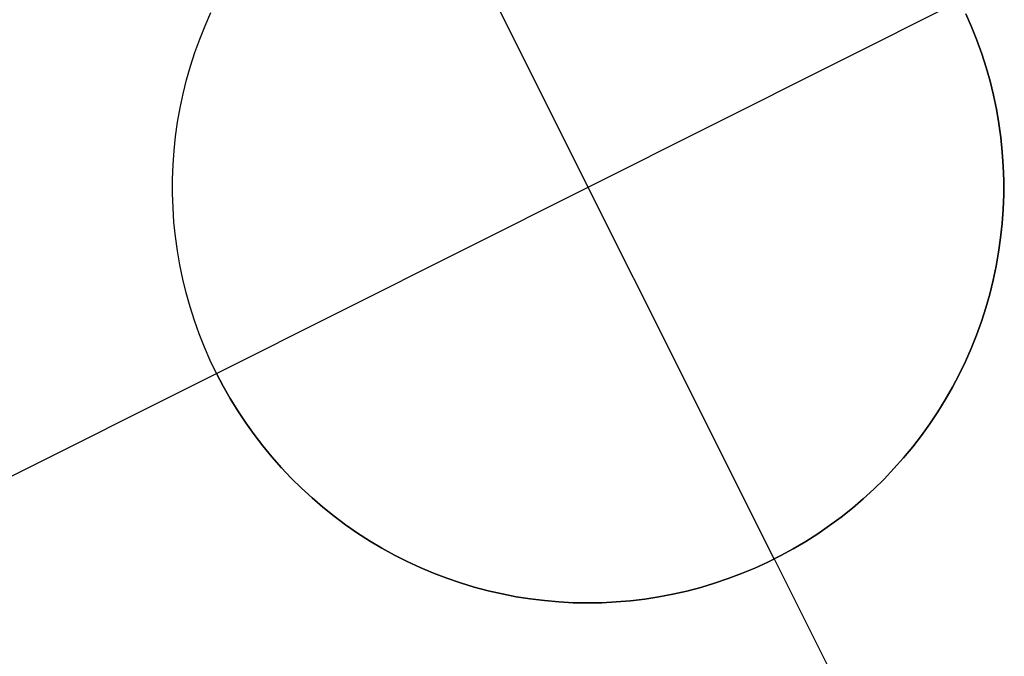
# Model space of a CAD drawing. Header units: millimetres. Extents: x 7986 to 9191, y -11326 to -10283.
# Tile 170 of 256: x 8522.14 to 8525.1, y -10599.65 to -10597.73. Entities that reach past the tile are written whole.
import ezdxf

# ---------------------------------------------------------------- set-up
doc = ezdxf.new("R2010")
doc.units = ezdxf.units.MM
doc.layers.add('color', color=7, linetype='Continuous')

msp = doc.modelspace()

# ---------------------------------------------------------------- linework, layer by layer
at = {"layer": 'color', "color": 254, "true_color": 0xcad1ee}
for p, q in [((8524.4064, -10599.3533, -27.2406), (8523.2863, -10597.1183, -27.2406)), ((8522.7289, -10598.7958, -27.2406), (8524.9639, -10597.6757, -27.2406)), ((8522.6943, -10597.7507, -27.2406), (8522.7118, -10597.7113, -27.2406)), ((8522.6943, -10597.7507, -27.2406), (8522.7118, -10597.7113, -27.2406)), ((8522.6943, -10597.7507, -33.2406), (8522.7118, -10597.7113, -33.2406)), ((8522.6943, -10597.7507, -30.2406), (8522.7118, -10597.7113, -30.2406)), ((8522.6943, -10597.7507, -33.2406), (8522.7118, -10597.7113, -33.2406)), ((8524.9826, -10597.7146, -27.2406), (8524.9999, -10597.7541, -27.2406)), ((8524.9999, -10597.7541, -33.2406), (8524.9826, -10597.7146, -33.2406)), ((8524.9826, -10597.7146, -27.2406), (8524.9999, -10597.7541, -27.2406)), ((8524.9999, -10597.7541, -33.2406), (8524.9826, -10597.7146, -33.2406)), ((8524.9826, -10597.7146, -30.2406), (8524.9999, -10597.7541, -30.2406)), ((8522.6783, -10597.7908, -27.2406), (8522.6943, -10597.7507, -27.2406)), ((8522.6783, -10597.7908, -27.2406), (8522.6943, -10597.7507, -27.2406)), ((8522.6783, -10597.7908, -33.2406), (8522.6943, -10597.7507, -33.2406)), ((8522.6783, -10597.7908, -30.2406), (8522.6943, -10597.7507, -30.2406)), ((8522.6783, -10597.7908, -33.2406), (8522.6943, -10597.7507, -33.2406)), ((8524.9999, -10597.7541, -27.2406), (8525.0158, -10597.7943, -27.2406)), ((8525.0158, -10597.7943, -33.2406), (8524.9999, -10597.7541, -33.2406)), ((8524.9999, -10597.7541, -27.2406), (8525.0158, -10597.7943, -27.2406)), ((8525.0158, -10597.7943, -33.2406), (8524.9999, -10597.7541, -33.2406)), ((8524.9999, -10597.7541, -30.2406), (8525.0158, -10597.7943, -30.2406)), ((8522.6636, -10597.8314, -27.2406), (8522.6783, -10597.7908, -27.2406)), ((8522.6636, -10597.8314, -27.2406), (8522.6783, -10597.7908, -27.2406)), ((8522.6636, -10597.8314, -33.2406), (8522.6783, -10597.7908, -33.2406)), ((8522.6636, -10597.8314, -30.2406), (8522.6783, -10597.7908, -30.2406)), ((8522.6636, -10597.8314, -33.2406), (8522.6783, -10597.7908, -33.2406)), ((8525.0158, -10597.7943, -27.2406), (8525.0304, -10597.8349, -27.2406)), ((8525.0304, -10597.8349, -33.2406), (8525.0158, -10597.7943, -33.2406)), ((8525.0158, -10597.7943, -27.2406), (8525.0304, -10597.8349, -27.2406)), ((8525.0304, -10597.8349, -33.2406), (8525.0158, -10597.7943, -33.2406)), ((8525.0158, -10597.7943, -30.2406), (8525.0304, -10597.8349, -30.2406)), ((8522.6504, -10597.8724, -27.2406), (8522.6636, -10597.8314, -27.2406)), ((8522.6504, -10597.8724, -27.2406), (8522.6636, -10597.8314, -27.2406)), ((8522.6504, -10597.8724, -33.2406), (8522.6636, -10597.8314, -33.2406)), ((8522.6504, -10597.8724, -30.2406), (8522.6636, -10597.8314, -30.2406)), ((8522.6504, -10597.8724, -33.2406), (8522.6636, -10597.8314, -33.2406)), ((8525.0304, -10597.8349, -27.2406), (8525.0435, -10597.876, -27.2406)), ((8525.0435, -10597.876, -33.2406), (8525.0304, -10597.8349, -33.2406)), ((8525.0304, -10597.8349, -27.2406), (8525.0435, -10597.876, -27.2406)), ((8525.0435, -10597.876, -33.2406), (8525.0304, -10597.8349, -33.2406)), ((8525.0304, -10597.8349, -30.2406), (8525.0435, -10597.876, -30.2406)), ((8522.6385, -10597.9139, -27.2406), (8522.6504, -10597.8724, -27.2406)), ((8522.6385, -10597.9139, -27.2406), (8522.6504, -10597.8724, -27.2406)), ((8522.6385, -10597.9139, -33.2406), (8522.6504, -10597.8724, -33.2406)), ((8522.6385, -10597.9139, -30.2406), (8522.6504, -10597.8724, -30.2406)), ((8522.6385, -10597.9139, -33.2406), (8522.6504, -10597.8724, -33.2406)), ((8525.0435, -10597.876, -27.2406), (8525.0552, -10597.9175, -27.2406)), ((8525.0552, -10597.9175, -33.2406), (8525.0435, -10597.876, -33.2406)), ((8525.0435, -10597.876, -27.2406), (8525.0552, -10597.9175, -27.2406)), ((8525.0552, -10597.9175, -33.2406), (8525.0435, -10597.876, -33.2406)), ((8525.0435, -10597.876, -30.2406), (8525.0552, -10597.9175, -30.2406)), ((8522.6281, -10597.9558, -27.2406), (8522.6385, -10597.9139, -27.2406)), ((8522.6281, -10597.9558, -27.2406), (8522.6385, -10597.9139, -27.2406)), ((8522.6281, -10597.9558, -33.2406), (8522.6385, -10597.9139, -33.2406)), ((8522.6281, -10597.9558, -30.2406), (8522.6385, -10597.9139, -30.2406)), ((8522.6281, -10597.9558, -33.2406), (8522.6385, -10597.9139, -33.2406)), ((8525.0552, -10597.9175, -27.2406), (8525.0655, -10597.9594, -27.2406)), ((8525.0655, -10597.9594, -33.2406), (8525.0552, -10597.9175, -33.2406)), ((8525.0552, -10597.9175, -27.2406), (8525.0655, -10597.9594, -27.2406)), ((8525.0655, -10597.9594, -33.2406), (8525.0552, -10597.9175, -33.2406)), ((8525.0552, -10597.9175, -30.2406), (8525.0655, -10597.9594, -30.2406)), ((8522.6192, -10597.998, -27.2406), (8522.6281, -10597.9558, -27.2406)), ((8522.6192, -10597.998, -27.2406), (8522.6281, -10597.9558, -27.2406)), ((8522.6192, -10597.998, -33.2406), (8522.6281, -10597.9558, -33.2406)), ((8522.6192, -10597.998, -30.2406), (8522.6281, -10597.9558, -30.2406)), ((8522.6192, -10597.998, -33.2406), (8522.6281, -10597.9558, -33.2406)), ((8525.0655, -10597.9594, -27.2406), (8525.0743, -10598.0017, -27.2406)), ((8525.0743, -10598.0017, -33.2406), (8525.0655, -10597.9594, -33.2406)), ((8525.0655, -10597.9594, -27.2406), (8525.0743, -10598.0017, -27.2406)), ((8525.0743, -10598.0017, -33.2406), (8525.0655, -10597.9594, -33.2406)), ((8525.0655, -10597.9594, -30.2406), (8525.0743, -10598.0017, -30.2406)), ((8522.6117, -10598.0405, -27.2406), (8522.6192, -10597.998, -27.2406)), ((8522.6117, -10598.0405, -27.2406), (8522.6192, -10597.998, -27.2406)), ((8522.6117, -10598.0405, -33.2406), (8522.6192, -10597.998, -33.2406)), ((8522.6117, -10598.0405, -30.2406), (8522.6192, -10597.998, -30.2406)), ((8522.6117, -10598.0405, -33.2406), (8522.6192, -10597.998, -33.2406)), ((8525.0743, -10598.0017, -27.2406), (8525.0816, -10598.0442, -27.2406)), ((8525.0816, -10598.0442, -33.2406), (8525.0743, -10598.0017, -33.2406)), ((8525.0743, -10598.0017, -27.2406), (8525.0816, -10598.0442, -27.2406)), ((8525.0816, -10598.0442, -33.2406), (8525.0743, -10598.0017, -33.2406)), ((8525.0743, -10598.0017, -30.2406), (8525.0816, -10598.0442, -30.2406)), ((8522.6057, -10598.0833, -27.2406), (8522.6117, -10598.0405, -27.2406)), ((8522.6057, -10598.0833, -27.2406), (8522.6117, -10598.0405, -27.2406)), ((8522.6057, -10598.0833, -33.2406), (8522.6117, -10598.0405, -33.2406)), ((8522.6057, -10598.0833, -30.2406), (8522.6117, -10598.0405, -30.2406)), ((8522.6057, -10598.0833, -33.2406), (8522.6117, -10598.0405, -33.2406)), ((8525.0816, -10598.0442, -27.2406), (8525.0875, -10598.0869, -27.2406)), ((8525.0875, -10598.0869, -33.2406), (8525.0816, -10598.0442, -33.2406)), ((8525.0816, -10598.0442, -27.2406), (8525.0875, -10598.0869, -27.2406)), ((8525.0875, -10598.0869, -33.2406), (8525.0816, -10598.0442, -33.2406)), ((8525.0816, -10598.0442, -30.2406), (8525.0875, -10598.0869, -30.2406)), ((8522.6012, -10598.1262, -27.2406), (8522.6057, -10598.0833, -27.2406)), ((8522.6012, -10598.1262, -27.2406), (8522.6057, -10598.0833, -27.2406)), ((8522.6012, -10598.1262, -33.2406), (8522.6057, -10598.0833, -33.2406)), ((8522.6012, -10598.1262, -30.2406), (8522.6057, -10598.0833, -30.2406)), ((8522.6012, -10598.1262, -33.2406), (8522.6057, -10598.0833, -33.2406)), ((8525.0875, -10598.0869, -27.2406), (8525.0919, -10598.1299, -27.2406)), ((8525.0919, -10598.1299, -33.2406), (8525.0875, -10598.0869, -33.2406)), ((8525.0875, -10598.0869, -27.2406), (8525.0919, -10598.1299, -27.2406)), ((8525.0919, -10598.1299, -33.2406), (8525.0875, -10598.0869, -33.2406)), ((8525.0875, -10598.0869, -30.2406), (8525.0919, -10598.1299, -30.2406)), ((8522.5982, -10598.1692, -27.2406), (8522.6012, -10598.1262, -27.2406)), ((8522.5982, -10598.1692, -27.2406), (8522.6012, -10598.1262, -27.2406)), ((8522.5982, -10598.1692, -33.2406), (8522.6012, -10598.1262, -33.2406)), ((8522.5982, -10598.1692, -30.2406), (8522.6012, -10598.1262, -30.2406)), ((8522.5982, -10598.1692, -33.2406), (8522.6012, -10598.1262, -33.2406)), ((8525.0919, -10598.1299, -27.2406), (8525.0948, -10598.1729, -27.2406)), ((8525.0948, -10598.1729, -33.2406), (8525.0919, -10598.1299, -33.2406)), ((8525.0919, -10598.1299, -27.2406), (8525.0948, -10598.1729, -27.2406)), ((8525.0948, -10598.1729, -33.2406), (8525.0919, -10598.1299, -33.2406)), ((8525.0919, -10598.1299, -30.2406), (8525.0948, -10598.1729, -30.2406)), ((8522.5966, -10598.2123, -27.2406), (8522.5982, -10598.1692, -27.2406)), ((8522.5966, -10598.2123, -27.2406), (8522.5982, -10598.1692, -27.2406)), ((8522.5966, -10598.2123, -33.2406), (8522.5982, -10598.1692, -33.2406)), ((8522.5966, -10598.2123, -30.2406), (8522.5982, -10598.1692, -30.2406)), ((8522.5966, -10598.2123, -33.2406), (8522.5982, -10598.1692, -33.2406)), ((8525.0948, -10598.1729, -27.2406), (8525.0962, -10598.2161, -27.2406)), ((8525.0962, -10598.2161, -33.2406), (8525.0948, -10598.1729, -33.2406)), ((8525.0948, -10598.1729, -27.2406), (8525.0962, -10598.2161, -27.2406)), ((8525.0962, -10598.2161, -33.2406), (8525.0948, -10598.1729, -33.2406)), ((8525.0948, -10598.1729, -30.2406), (8525.0962, -10598.2161, -30.2406)), ((8522.5965, -10598.2555, -27.2406), (8522.5966, -10598.2123, -27.2406)), ((8522.5965, -10598.2555, -27.2406), (8522.5966, -10598.2123, -27.2406)), ((8522.5965, -10598.2555, -33.2406), (8522.5966, -10598.2123, -33.2406)), ((8522.5965, -10598.2555, -30.2406), (8522.5966, -10598.2123, -30.2406)), ((8522.5965, -10598.2555, -33.2406), (8522.5966, -10598.2123, -33.2406)), ((8525.0962, -10598.2161, -27.2406), (8525.0962, -10598.2592, -27.2406)), ((8525.0962, -10598.2592, -33.2406), (8525.0962, -10598.2161, -33.2406)), ((8525.0962, -10598.2161, -27.2406), (8525.0962, -10598.2592, -27.2406)), ((8525.0962, -10598.2592, -33.2406), (8525.0962, -10598.2161, -33.2406)), ((8525.0962, -10598.2161, -30.2406), (8525.0962, -10598.2592, -30.2406)), ((8522.598, -10598.2986, -27.2406), (8522.5965, -10598.2555, -27.2406)), ((8522.598, -10598.2986, -27.2406), (8522.5965, -10598.2555, -27.2406)), ((8522.598, -10598.2986, -33.2406), (8522.5965, -10598.2555, -33.2406)), ((8522.598, -10598.2986, -30.2406), (8522.5965, -10598.2555, -30.2406)), ((8522.598, -10598.2986, -33.2406), (8522.5965, -10598.2555, -33.2406)), ((8525.0962, -10598.2592, -27.2406), (8525.0946, -10598.3023, -27.2406)), ((8525.0946, -10598.3023, -33.2406), (8525.0962, -10598.2592, -33.2406)), ((8525.0962, -10598.2592, -27.2406), (8525.0946, -10598.3023, -27.2406)), ((8525.0946, -10598.3023, -33.2406), (8525.0962, -10598.2592, -33.2406)), ((8525.0962, -10598.2592, -30.2406), (8525.0946, -10598.3023, -30.2406)), ((8522.6009, -10598.3417, -27.2406), (8522.598, -10598.2986, -27.2406)), ((8522.6009, -10598.3417, -27.2406), (8522.598, -10598.2986, -27.2406)), ((8522.6009, -10598.3417, -33.2406), (8522.598, -10598.2986, -33.2406)), ((8522.6009, -10598.3417, -30.2406), (8522.598, -10598.2986, -30.2406)), ((8522.6009, -10598.3417, -33.2406), (8522.598, -10598.2986, -33.2406)), ((8525.0946, -10598.3023, -27.2406), (8525.0916, -10598.3454, -27.2406)), ((8525.0916, -10598.3454, -33.2406), (8525.0946, -10598.3023, -33.2406)), ((8525.0946, -10598.3023, -27.2406), (8525.0916, -10598.3454, -27.2406)), ((8525.0916, -10598.3454, -33.2406), (8525.0946, -10598.3023, -33.2406)), ((8525.0946, -10598.3023, -30.2406), (8525.0916, -10598.3454, -30.2406)), ((8522.6053, -10598.3846, -27.2406), (8522.6009, -10598.3417, -27.2406)), ((8522.6053, -10598.3846, -27.2406), (8522.6009, -10598.3417, -27.2406)), ((8522.6053, -10598.3846, -33.2406), (8522.6009, -10598.3417, -33.2406)), ((8522.6053, -10598.3846, -30.2406), (8522.6009, -10598.3417, -30.2406)), ((8522.6053, -10598.3846, -33.2406), (8522.6009, -10598.3417, -33.2406)), ((8525.0916, -10598.3454, -27.2406), (8525.0871, -10598.3883, -27.2406)), ((8525.0871, -10598.3883, -33.2406), (8525.0916, -10598.3454, -33.2406)), ((8525.0916, -10598.3454, -27.2406), (8525.0871, -10598.3883, -27.2406)), ((8525.0871, -10598.3883, -33.2406), (8525.0916, -10598.3454, -33.2406)), ((8525.0916, -10598.3454, -30.2406), (8525.0871, -10598.3883, -30.2406)), ((8522.6112, -10598.4274, -27.2406), (8522.6053, -10598.3846, -27.2406)), ((8522.6112, -10598.4274, -27.2406), (8522.6053, -10598.3846, -27.2406)), ((8522.6112, -10598.4274, -33.2406), (8522.6053, -10598.3846, -33.2406)), ((8522.6112, -10598.4274, -30.2406), (8522.6053, -10598.3846, -30.2406)), ((8522.6112, -10598.4274, -33.2406), (8522.6053, -10598.3846, -33.2406)), ((8525.0871, -10598.3883, -27.2406), (8525.081, -10598.431, -27.2406)), ((8525.081, -10598.431, -33.2406), (8525.0871, -10598.3883, -33.2406)), ((8525.0871, -10598.3883, -27.2406), (8525.081, -10598.431, -27.2406)), ((8525.081, -10598.431, -33.2406), (8525.0871, -10598.3883, -33.2406)), ((8525.0871, -10598.3883, -30.2406), (8525.081, -10598.431, -30.2406)), ((8522.6185, -10598.4699, -27.2406), (8522.6112, -10598.4274, -27.2406)), ((8522.6185, -10598.4699, -27.2406), (8522.6112, -10598.4274, -27.2406)), ((8522.6185, -10598.4699, -33.2406), (8522.6112, -10598.4274, -33.2406)), ((8522.6185, -10598.4699, -30.2406), (8522.6112, -10598.4274, -30.2406)), ((8522.6185, -10598.4699, -33.2406), (8522.6112, -10598.4274, -33.2406)), ((8525.081, -10598.431, -27.2406), (8525.0736, -10598.4735, -27.2406)), ((8525.0736, -10598.4735, -33.2406), (8525.081, -10598.431, -33.2406)), ((8525.081, -10598.431, -27.2406), (8525.0736, -10598.4735, -27.2406)), ((8525.0736, -10598.4735, -33.2406), (8525.081, -10598.431, -33.2406)), ((8525.081, -10598.431, -30.2406), (8525.0736, -10598.4735, -30.2406)), ((8522.6273, -10598.5121, -27.2406), (8522.6185, -10598.4699, -27.2406)), ((8522.6273, -10598.5121, -27.2406), (8522.6185, -10598.4699, -27.2406)), ((8522.6273, -10598.5121, -33.2406), (8522.6185, -10598.4699, -33.2406)), ((8522.6273, -10598.5121, -30.2406), (8522.6185, -10598.4699, -30.2406)), ((8522.6273, -10598.5121, -33.2406), (8522.6185, -10598.4699, -33.2406)), ((8525.0736, -10598.4735, -27.2406), (8525.0646, -10598.5157, -27.2406)), ((8525.0646, -10598.5157, -33.2406), (8525.0736, -10598.4735, -33.2406)), ((8525.0736, -10598.4735, -27.2406), (8525.0646, -10598.5157, -27.2406)), ((8525.0646, -10598.5157, -33.2406), (8525.0736, -10598.4735, -33.2406)), ((8525.0736, -10598.4735, -30.2406), (8525.0646, -10598.5157, -30.2406)), ((8522.6376, -10598.554, -27.2406), (8522.6273, -10598.5121, -27.2406)), ((8522.6376, -10598.554, -27.2406), (8522.6273, -10598.5121, -27.2406)), ((8522.6376, -10598.554, -33.2406), (8522.6273, -10598.5121, -33.2406)), ((8522.6376, -10598.554, -30.2406), (8522.6273, -10598.5121, -30.2406)), ((8522.6376, -10598.554, -33.2406), (8522.6273, -10598.5121, -33.2406)), ((8525.0646, -10598.5157, -27.2406), (8525.0542, -10598.5576, -27.2406)), ((8525.0542, -10598.5576, -33.2406), (8525.0646, -10598.5157, -33.2406)), ((8525.0646, -10598.5157, -27.2406), (8525.0542, -10598.5576, -27.2406)), ((8525.0542, -10598.5576, -33.2406), (8525.0646, -10598.5157, -33.2406)), ((8525.0646, -10598.5157, -30.2406), (8525.0542, -10598.5576, -30.2406)), ((8522.6493, -10598.5956, -27.2406), (8522.6376, -10598.554, -27.2406)), ((8522.6493, -10598.5956, -27.2406), (8522.6376, -10598.554, -27.2406)), ((8522.6493, -10598.5956, -33.2406), (8522.6376, -10598.554, -33.2406)), ((8522.6493, -10598.5956, -30.2406), (8522.6376, -10598.554, -30.2406)), ((8522.6493, -10598.5956, -33.2406), (8522.6376, -10598.554, -33.2406)), ((8525.0542, -10598.5576, -27.2406), (8525.0424, -10598.5991, -27.2406)), ((8525.0424, -10598.5991, -33.2406), (8525.0542, -10598.5576, -33.2406)), ((8525.0542, -10598.5576, -27.2406), (8525.0424, -10598.5991, -27.2406)), ((8525.0424, -10598.5991, -33.2406), (8525.0542, -10598.5576, -33.2406)), ((8525.0542, -10598.5576, -30.2406), (8525.0424, -10598.5991, -30.2406)), ((8522.6624, -10598.6367, -27.2406), (8522.6493, -10598.5956, -27.2406)), ((8522.6624, -10598.6367, -27.2406), (8522.6493, -10598.5956, -27.2406)), ((8522.6624, -10598.6367, -33.2406), (8522.6493, -10598.5956, -33.2406)), ((8522.6624, -10598.6367, -30.2406), (8522.6493, -10598.5956, -30.2406)), ((8522.6624, -10598.6367, -33.2406), (8522.6493, -10598.5956, -33.2406)), ((8525.0424, -10598.5991, -27.2406), (8525.0292, -10598.6402, -27.2406)), ((8525.0292, -10598.6402, -33.2406), (8525.0424, -10598.5991, -33.2406)), ((8525.0424, -10598.5991, -27.2406), (8525.0292, -10598.6402, -27.2406)), ((8525.0292, -10598.6402, -33.2406), (8525.0424, -10598.5991, -33.2406)), ((8525.0424, -10598.5991, -30.2406), (8525.0292, -10598.6402, -30.2406)), ((8522.677, -10598.6773, -27.2406), (8522.6624, -10598.6367, -27.2406)), ((8522.677, -10598.6773, -27.2406), (8522.6624, -10598.6367, -27.2406)), ((8522.677, -10598.6773, -33.2406), (8522.6624, -10598.6367, -33.2406)), ((8522.677, -10598.6773, -30.2406), (8522.6624, -10598.6367, -30.2406)), ((8522.677, -10598.6773, -33.2406), (8522.6624, -10598.6367, -33.2406)), ((8525.0292, -10598.6402, -27.2406), (8525.0145, -10598.6808, -27.2406)), ((8525.0145, -10598.6808, -33.2406), (8525.0292, -10598.6402, -33.2406)), ((8525.0292, -10598.6402, -27.2406), (8525.0145, -10598.6808, -27.2406)), ((8525.0145, -10598.6808, -33.2406), (8525.0292, -10598.6402, -33.2406)), ((8525.0292, -10598.6402, -30.2406), (8525.0145, -10598.6808, -30.2406)), ((8522.6929, -10598.7174, -27.2406), (8522.677, -10598.6773, -27.2406)), ((8522.6929, -10598.7174, -27.2406), (8522.677, -10598.6773, -27.2406)), ((8522.6929, -10598.7174, -33.2406), (8522.677, -10598.6773, -33.2406)), ((8522.6929, -10598.7174, -30.2406), (8522.677, -10598.6773, -30.2406)), ((8522.6929, -10598.7174, -33.2406), (8522.677, -10598.6773, -33.2406)), ((8525.0145, -10598.6808, -27.2406), (8524.9984, -10598.7208, -27.2406)), ((8524.9984, -10598.7208, -33.2406), (8525.0145, -10598.6808, -33.2406)), ((8525.0145, -10598.6808, -27.2406), (8524.9984, -10598.7208, -27.2406)), ((8524.9984, -10598.7208, -33.2406), (8525.0145, -10598.6808, -33.2406)), ((8525.0145, -10598.6808, -30.2406), (8524.9984, -10598.7208, -30.2406)), ((8522.7102, -10598.7569, -27.2406), (8522.6929, -10598.7174, -27.2406)), ((8522.7102, -10598.7569, -27.2406), (8522.6929, -10598.7174, -27.2406)), ((8522.7102, -10598.7569, -33.2406), (8522.6929, -10598.7174, -33.2406)), ((8522.7102, -10598.7569, -30.2406), (8522.6929, -10598.7174, -30.2406)), ((8522.7102, -10598.7569, -33.2406), (8522.6929, -10598.7174, -33.2406)), ((8524.9984, -10598.7208, -27.2406), (8524.981, -10598.7603, -27.2406)), ((8524.981, -10598.7603, -33.2406), (8524.9984, -10598.7208, -33.2406)), ((8524.9984, -10598.7208, -27.2406), (8524.981, -10598.7603, -27.2406)), ((8524.981, -10598.7603, -33.2406), (8524.9984, -10598.7208, -33.2406)), ((8524.9984, -10598.7208, -30.2406), (8524.981, -10598.7603, -30.2406)), ((8522.7289, -10598.7958, -27.2406), (8522.7102, -10598.7569, -27.2406)), ((8522.7289, -10598.7958, -27.2406), (8522.7102, -10598.7569, -27.2406)), ((8522.7289, -10598.7958, -33.2406), (8522.7102, -10598.7569, -33.2406)), ((8522.7289, -10598.7958, -30.2406), (8522.7102, -10598.7569, -30.2406)), ((8522.7289, -10598.7958, -33.2406), (8522.7102, -10598.7569, -33.2406)), ((8524.981, -10598.7603, -27.2406), (8524.9622, -10598.7991, -27.2406)), ((8524.9622, -10598.7991, -33.2406), (8524.981, -10598.7603, -33.2406)), ((8524.981, -10598.7603, -27.2406), (8524.9622, -10598.7991, -27.2406)), ((8524.9622, -10598.7991, -33.2406), (8524.981, -10598.7603, -33.2406)), ((8524.981, -10598.7603, -30.2406), (8524.9622, -10598.7991, -30.2406)), ((8521.1644, -10599.5799, -33.2406), (8522.7289, -10598.7958, -33.2406)), ((8522.7489, -10598.8341, -27.2406), (8522.7289, -10598.7958, -27.2406)), ((8522.7289, -10598.7958, -27.2406), (8522.7289, -10598.7958, -33.2406)), ((8522.7289, -10598.7958, -33.2406), (8522.7489, -10598.8341, -33.2406)), ((8522.7489, -10598.8341, -27.2406), (8522.7289, -10598.7958, -27.2406)), ((8522.7289, -10598.7958, -33.2406), (8522.7489, -10598.8341, -33.2406)), ((8522.7289, -10598.7958, -27.2406), (8522.7289, -10598.7958, -33.2406)), ((8522.7489, -10598.8341, -30.2406), (8522.7289, -10598.7958, -30.2406)), ((8524.9622, -10598.7991, -27.2406), (8524.9421, -10598.8373, -27.2406)), ((8524.9421, -10598.8373, -33.2406), (8524.9622, -10598.7991, -33.2406)), ((8524.9622, -10598.7991, -27.2406), (8524.9421, -10598.8373, -27.2406)), ((8524.9421, -10598.8373, -33.2406), (8524.9622, -10598.7991, -33.2406)), ((8524.9622, -10598.7991, -30.2406), (8524.9421, -10598.8373, -30.2406)), ((8522.7702, -10598.8716, -27.2406), (8522.7489, -10598.8341, -27.2406)), ((8522.7489, -10598.8341, -33.2406), (8522.7702, -10598.8716, -33.2406)), ((8522.7702, -10598.8716, -27.2406), (8522.7489, -10598.8341, -27.2406)), ((8522.7489, -10598.8341, -33.2406), (8522.7702, -10598.8716, -33.2406)), ((8522.7702, -10598.8716, -30.2406), (8522.7489, -10598.8341, -30.2406)), ((8524.9421, -10598.8373, -27.2406), (8524.9207, -10598.8748, -27.2406)), ((8524.9207, -10598.8748, -33.2406), (8524.9421, -10598.8373, -33.2406)), ((8524.9421, -10598.8373, -27.2406), (8524.9207, -10598.8748, -27.2406)), ((8524.9207, -10598.8748, -33.2406), (8524.9421, -10598.8373, -33.2406)), ((8524.9421, -10598.8373, -30.2406), (8524.9207, -10598.8748, -30.2406)), ((8522.7928, -10598.9084, -27.2406), (8522.7702, -10598.8716, -27.2406)), ((8522.7702, -10598.8716, -33.2406), (8522.7928, -10598.9084, -33.2406)), ((8522.7928, -10598.9084, -27.2406), (8522.7702, -10598.8716, -27.2406)), ((8522.7702, -10598.8716, -33.2406), (8522.7928, -10598.9084, -33.2406)), ((8522.7928, -10598.9084, -30.2406), (8522.7702, -10598.8716, -30.2406)), ((8524.9207, -10598.8748, -27.2406), (8524.898, -10598.9115, -27.2406)), ((8524.898, -10598.9115, -33.2406), (8524.9207, -10598.8748, -33.2406)), ((8524.9207, -10598.8748, -27.2406), (8524.898, -10598.9115, -27.2406)), ((8524.898, -10598.9115, -33.2406), (8524.9207, -10598.8748, -33.2406)), ((8524.9207, -10598.8748, -30.2406), (8524.898, -10598.9115, -30.2406)), ((8522.8166, -10598.9443, -27.2406), (8522.7928, -10598.9084, -27.2406)), ((8522.7928, -10598.9084, -33.2406), (8522.8166, -10598.9443, -33.2406)), ((8522.8166, -10598.9443, -27.2406), (8522.7928, -10598.9084, -27.2406)), ((8522.7928, -10598.9084, -33.2406), (8522.8166, -10598.9443, -33.2406)), ((8522.8166, -10598.9443, -30.2406), (8522.7928, -10598.9084, -30.2406)), ((8524.898, -10598.9115, -27.2406), (8524.8741, -10598.9474, -27.2406)), ((8524.8741, -10598.9474, -33.2406), (8524.898, -10598.9115, -33.2406)), ((8524.898, -10598.9115, -27.2406), (8524.8741, -10598.9474, -27.2406)), ((8524.8741, -10598.9474, -33.2406), (8524.898, -10598.9115, -33.2406)), ((8524.898, -10598.9115, -30.2406), (8524.8741, -10598.9474, -30.2406)), ((8522.8417, -10598.9795, -27.2406), (8522.8166, -10598.9443, -27.2406)), ((8522.8166, -10598.9443, -33.2406), (8522.8417, -10598.9795, -33.2406)), ((8522.8417, -10598.9795, -27.2406), (8522.8166, -10598.9443, -27.2406)), ((8522.8166, -10598.9443, -33.2406), (8522.8417, -10598.9795, -33.2406)), ((8522.8417, -10598.9795, -30.2406), (8522.8166, -10598.9443, -30.2406)), ((8524.8741, -10598.9474, -27.2406), (8524.8489, -10598.9824, -27.2406)), ((8524.8489, -10598.9824, -33.2406), (8524.8741, -10598.9474, -33.2406)), ((8524.8741, -10598.9474, -27.2406), (8524.8489, -10598.9824, -27.2406)), ((8524.8489, -10598.9824, -33.2406), (8524.8741, -10598.9474, -33.2406)), ((8524.8741, -10598.9474, -30.2406), (8524.8489, -10598.9824, -30.2406)), ((8522.8679, -10599.0137, -27.2406), (8522.8417, -10598.9795, -27.2406)), ((8522.8417, -10598.9795, -33.2406), (8522.8679, -10599.0137, -33.2406)), ((8522.8679, -10599.0137, -27.2406), (8522.8417, -10598.9795, -27.2406)), ((8522.8417, -10598.9795, -33.2406), (8522.8679, -10599.0137, -33.2406)), ((8522.8679, -10599.0137, -30.2406), (8522.8417, -10598.9795, -30.2406)), ((8524.8489, -10598.9824, -27.2406), (8524.8225, -10599.0166, -27.2406)), ((8524.8225, -10599.0166, -33.2406), (8524.8489, -10598.9824, -33.2406)), ((8524.8489, -10598.9824, -27.2406), (8524.8225, -10599.0166, -27.2406)), ((8524.8225, -10599.0166, -33.2406), (8524.8489, -10598.9824, -33.2406)), ((8524.8489, -10598.9824, -30.2406), (8524.8225, -10599.0166, -30.2406)), ((8522.8954, -10599.047, -27.2406), (8522.8679, -10599.0137, -27.2406)), ((8522.8679, -10599.0137, -33.2406), (8522.8954, -10599.047, -33.2406)), ((8522.8954, -10599.047, -27.2406), (8522.8679, -10599.0137, -27.2406)), ((8522.8679, -10599.0137, -33.2406), (8522.8954, -10599.047, -33.2406)), ((8522.8954, -10599.047, -30.2406), (8522.8679, -10599.0137, -30.2406)), ((8524.8225, -10599.0166, -27.2406), (8524.795, -10599.0498, -27.2406)), ((8524.795, -10599.0498, -33.2406), (8524.8225, -10599.0166, -33.2406)), ((8524.8225, -10599.0166, -27.2406), (8524.795, -10599.0498, -27.2406)), ((8524.795, -10599.0498, -33.2406), (8524.8225, -10599.0166, -33.2406)), ((8524.8225, -10599.0166, -30.2406), (8524.795, -10599.0498, -30.2406)), ((8522.9239, -10599.0793, -27.2406), (8522.8954, -10599.047, -27.2406)), ((8522.8954, -10599.047, -33.2406), (8522.9239, -10599.0793, -33.2406)), ((8522.9239, -10599.0793, -27.2406), (8522.8954, -10599.047, -27.2406)), ((8522.8954, -10599.047, -33.2406), (8522.9239, -10599.0793, -33.2406)), ((8522.9239, -10599.0793, -30.2406), (8522.8954, -10599.047, -30.2406)), ((8524.795, -10599.0498, -27.2406), (8524.7663, -10599.0821, -27.2406)), ((8524.7663, -10599.0821, -33.2406), (8524.795, -10599.0498, -33.2406)), ((8524.795, -10599.0498, -27.2406), (8524.7663, -10599.0821, -27.2406)), ((8524.7663, -10599.0821, -33.2406), (8524.795, -10599.0498, -33.2406)), ((8524.795, -10599.0498, -30.2406), (8524.7663, -10599.0821, -30.2406)), ((8522.9536, -10599.1107, -27.2406), (8522.9239, -10599.0793, -27.2406)), ((8522.9239, -10599.0793, -33.2406), (8522.9536, -10599.1107, -33.2406)), ((8522.9536, -10599.1107, -27.2406), (8522.9239, -10599.0793, -27.2406)), ((8522.9239, -10599.0793, -33.2406), (8522.9536, -10599.1107, -33.2406)), ((8522.9536, -10599.1107, -30.2406), (8522.9239, -10599.0793, -30.2406)), ((8524.7663, -10599.0821, -27.2406), (8524.7366, -10599.1133, -27.2406)), ((8524.7366, -10599.1133, -33.2406), (8524.7663, -10599.0821, -33.2406)), ((8524.7663, -10599.0821, -27.2406), (8524.7366, -10599.1133, -27.2406)), ((8524.7366, -10599.1133, -33.2406), (8524.7663, -10599.0821, -33.2406)), ((8524.7663, -10599.0821, -30.2406), (8524.7366, -10599.1133, -30.2406)), ((8522.9843, -10599.141, -27.2406), (8522.9536, -10599.1107, -27.2406)), ((8522.9536, -10599.1107, -33.2406), (8522.9843, -10599.141, -33.2406)), ((8522.9843, -10599.141, -27.2406), (8522.9536, -10599.1107, -27.2406)), ((8522.9536, -10599.1107, -33.2406), (8522.9843, -10599.141, -33.2406)), ((8522.9843, -10599.141, -30.2406), (8522.9536, -10599.1107, -30.2406)), ((8523.0161, -10599.1702, -27.2406), (8522.9843, -10599.141, -27.2406)), ((8522.9843, -10599.141, -33.2406), (8523.0161, -10599.1702, -33.2406)), ((8523.0161, -10599.1702, -27.2406), (8522.9843, -10599.141, -27.2406)), ((8522.9843, -10599.141, -33.2406), (8523.0161, -10599.1702, -33.2406)), ((8523.0161, -10599.1702, -30.2406), (8522.9843, -10599.141, -30.2406)), ((8524.7366, -10599.1133, -27.2406), (8524.7058, -10599.1435, -27.2406)), ((8524.7058, -10599.1435, -33.2406), (8524.7366, -10599.1133, -33.2406)), ((8524.7366, -10599.1133, -27.2406), (8524.7058, -10599.1435, -27.2406)), ((8524.7058, -10599.1435, -33.2406), (8524.7366, -10599.1133, -33.2406)), ((8524.7366, -10599.1133, -30.2406), (8524.7058, -10599.1435, -30.2406)), ((8523.0488, -10599.1983, -27.2406), (8523.0161, -10599.1702, -27.2406)), ((8523.0161, -10599.1702, -33.2406), (8523.0488, -10599.1983, -33.2406)), ((8523.0488, -10599.1983, -27.2406), (8523.0161, -10599.1702, -27.2406)), ((8523.0161, -10599.1702, -33.2406), (8523.0488, -10599.1983, -33.2406)), ((8523.0488, -10599.1983, -30.2406), (8523.0161, -10599.1702, -30.2406)), ((8524.7058, -10599.1435, -27.2406), (8524.6739, -10599.1726, -27.2406)), ((8524.6739, -10599.1726, -33.2406), (8524.7058, -10599.1435, -33.2406)), ((8524.7058, -10599.1435, -27.2406), (8524.6739, -10599.1726, -27.2406)), ((8524.6739, -10599.1726, -33.2406), (8524.7058, -10599.1435, -33.2406)), ((8524.7058, -10599.1435, -30.2406), (8524.6739, -10599.1726, -30.2406)), ((8523.0825, -10599.2252, -27.2406), (8523.0488, -10599.1983, -27.2406)), ((8523.0488, -10599.1983, -33.2406), (8523.0825, -10599.2252, -33.2406)), ((8523.0825, -10599.2252, -27.2406), (8523.0488, -10599.1983, -27.2406)), ((8523.0488, -10599.1983, -33.2406), (8523.0825, -10599.2252, -33.2406)), ((8523.0825, -10599.2252, -30.2406), (8523.0488, -10599.1983, -30.2406)), ((8524.6411, -10599.2006, -27.2406), (8524.6073, -10599.2275, -27.2406)), ((8524.6073, -10599.2275, -33.2406), (8524.6411, -10599.2006, -33.2406)), ((8524.6411, -10599.2006, -27.2406), (8524.6073, -10599.2275, -27.2406)), ((8524.6073, -10599.2275, -33.2406), (8524.6411, -10599.2006, -33.2406)), ((8524.6411, -10599.2006, -30.2406), (8524.6073, -10599.2275, -30.2406)), ((8524.6739, -10599.1726, -27.2406), (8524.6411, -10599.2006, -27.2406)), ((8524.6411, -10599.2006, -33.2406), (8524.6739, -10599.1726, -33.2406)), ((8524.6739, -10599.1726, -27.2406), (8524.6411, -10599.2006, -27.2406)), ((8524.6411, -10599.2006, -33.2406), (8524.6739, -10599.1726, -33.2406)), ((8524.6739, -10599.1726, -30.2406), (8524.6411, -10599.2006, -30.2406)), ((8523.1172, -10599.251, -27.2406), (8523.0825, -10599.2252, -27.2406)), ((8523.0825, -10599.2252, -33.2406), (8523.1172, -10599.251, -33.2406)), ((8523.1172, -10599.251, -27.2406), (8523.0825, -10599.2252, -27.2406)), ((8523.0825, -10599.2252, -33.2406), (8523.1172, -10599.251, -33.2406)), ((8523.1172, -10599.251, -30.2406), (8523.0825, -10599.2252, -30.2406)), ((8524.6073, -10599.2275, -27.2406), (8524.5726, -10599.2532, -27.2406)), ((8524.5726, -10599.2532, -33.2406), (8524.6073, -10599.2275, -33.2406)), ((8524.6073, -10599.2275, -27.2406), (8524.5726, -10599.2532, -27.2406)), ((8524.5726, -10599.2532, -33.2406), (8524.6073, -10599.2275, -33.2406)), ((8524.6073, -10599.2275, -30.2406), (8524.5726, -10599.2532, -30.2406)), ((8523.1526, -10599.2756, -27.2406), (8523.1172, -10599.251, -27.2406)), ((8523.1172, -10599.251, -33.2406), (8523.1526, -10599.2756, -33.2406)), ((8523.1526, -10599.2756, -27.2406), (8523.1172, -10599.251, -27.2406)), ((8523.1172, -10599.251, -33.2406), (8523.1526, -10599.2756, -33.2406)), ((8523.1526, -10599.2756, -30.2406), (8523.1172, -10599.251, -30.2406)), ((8524.5726, -10599.2532, -27.2406), (8524.5371, -10599.2776, -27.2406)), ((8524.5371, -10599.2776, -33.2406), (8524.5726, -10599.2532, -33.2406)), ((8524.5726, -10599.2532, -27.2406), (8524.5371, -10599.2776, -27.2406)), ((8524.5371, -10599.2776, -33.2406), (8524.5726, -10599.2532, -33.2406)), ((8524.5726, -10599.2532, -30.2406), (8524.5371, -10599.2776, -30.2406)), ((8523.1889, -10599.2989, -27.2406), (8523.1526, -10599.2756, -27.2406)), ((8523.1526, -10599.2756, -33.2406), (8523.1889, -10599.2989, -33.2406)), ((8523.1889, -10599.2989, -27.2406), (8523.1526, -10599.2756, -27.2406)), ((8523.1526, -10599.2756, -33.2406), (8523.1889, -10599.2989, -33.2406)), ((8523.1889, -10599.2989, -30.2406), (8523.1526, -10599.2756, -30.2406)), ((8524.5371, -10599.2776, -27.2406), (8524.5007, -10599.3009, -27.2406)), ((8524.5007, -10599.3009, -33.2406), (8524.5371, -10599.2776, -33.2406)), ((8524.5371, -10599.2776, -27.2406), (8524.5007, -10599.3009, -27.2406)), ((8524.5007, -10599.3009, -33.2406), (8524.5371, -10599.2776, -33.2406)), ((8524.5371, -10599.2776, -30.2406), (8524.5007, -10599.3009, -30.2406)), ((8523.226, -10599.321, -27.2406), (8523.1889, -10599.2989, -27.2406)), ((8523.1889, -10599.2989, -33.2406), (8523.226, -10599.321, -33.2406)), ((8523.226, -10599.321, -27.2406), (8523.1889, -10599.2989, -27.2406)), ((8523.1889, -10599.2989, -33.2406), (8523.226, -10599.321, -33.2406)), ((8523.226, -10599.321, -30.2406), (8523.1889, -10599.2989, -30.2406)), ((8524.5007, -10599.3009, -27.2406), (8524.4635, -10599.3228, -27.2406)), ((8524.4635, -10599.3228, -33.2406), (8524.5007, -10599.3009, -33.2406)), ((8524.5007, -10599.3009, -27.2406), (8524.4635, -10599.3228, -27.2406)), ((8524.4635, -10599.3228, -33.2406), (8524.5007, -10599.3009, -33.2406)), ((8524.5007, -10599.3009, -30.2406), (8524.4635, -10599.3228, -30.2406)), ((8523.2638, -10599.3417, -27.2406), (8523.226, -10599.321, -27.2406)), ((8523.226, -10599.321, -33.2406), (8523.2638, -10599.3417, -33.2406)), ((8523.2638, -10599.3417, -27.2406), (8523.226, -10599.321, -27.2406)), ((8523.226, -10599.321, -33.2406), (8523.2638, -10599.3417, -33.2406)), ((8523.2638, -10599.3417, -30.2406), (8523.226, -10599.321, -30.2406)), ((8523.3024, -10599.3612, -27.2406), (8523.2638, -10599.3417, -27.2406)), ((8523.2638, -10599.3417, -33.2406), (8523.3024, -10599.3612, -33.2406)), ((8523.3024, -10599.3612, -27.2406), (8523.2638, -10599.3417, -27.2406)), ((8523.2638, -10599.3417, -33.2406), (8523.3024, -10599.3612, -33.2406)), ((8523.3024, -10599.3612, -30.2406), (8523.2638, -10599.3417, -30.2406)), ((8524.4257, -10599.3435, -27.2406), (8524.3871, -10599.3628, -27.2406)), ((8524.3871, -10599.3628, -33.2406), (8524.4257, -10599.3435, -33.2406)), ((8524.4257, -10599.3435, -27.2406), (8524.3871, -10599.3628, -27.2406)), ((8524.3871, -10599.3628, -33.2406), (8524.4257, -10599.3435, -33.2406)), ((8524.4257, -10599.3435, -30.2406), (8524.3871, -10599.3628, -30.2406)), ((8524.4635, -10599.3228, -27.2406), (8524.4257, -10599.3435, -27.2406)), ((8524.4257, -10599.3435, -33.2406), (8524.4635, -10599.3228, -33.2406)), ((8524.4635, -10599.3228, -27.2406), (8524.4257, -10599.3435, -27.2406)), ((8524.4257, -10599.3435, -33.2406), (8524.4635, -10599.3228, -33.2406)), ((8524.4635, -10599.3228, -30.2406), (8524.4257, -10599.3435, -30.2406)), ((8523.3415, -10599.3793, -27.2406), (8523.3024, -10599.3612, -27.2406)), ((8523.3024, -10599.3612, -33.2406), (8523.3415, -10599.3793, -33.2406)), ((8523.3415, -10599.3793, -27.2406), (8523.3024, -10599.3612, -27.2406)), ((8523.3024, -10599.3612, -33.2406), (8523.3415, -10599.3793, -33.2406)), ((8523.3415, -10599.3793, -30.2406), (8523.3024, -10599.3612, -30.2406)), ((8523.3813, -10599.396, -27.2406), (8523.3415, -10599.3793, -27.2406)), ((8523.3415, -10599.3793, -33.2406), (8523.3813, -10599.396, -33.2406)), ((8523.3813, -10599.396, -27.2406), (8523.3415, -10599.3793, -27.2406)), ((8523.3415, -10599.3793, -33.2406), (8523.3813, -10599.396, -33.2406)), ((8523.3813, -10599.396, -30.2406), (8523.3415, -10599.3793, -30.2406)), ((8524.3871, -10599.3628, -27.2406), (8524.3479, -10599.3808, -27.2406)), ((8524.3479, -10599.3808, -33.2406), (8524.3871, -10599.3628, -33.2406)), ((8524.3871, -10599.3628, -27.2406), (8524.3479, -10599.3808, -27.2406)), ((8524.3479, -10599.3808, -33.2406), (8524.3871, -10599.3628, -33.2406)), ((8524.3871, -10599.3628, -30.2406), (8524.3479, -10599.3808, -30.2406)), ((8524.4064, -10599.3533, -33.2406), (8525.1905, -10600.9178, -33.2406)), ((8524.4064, -10599.3533, -27.2406), (8524.4064, -10599.3533, -33.2406)), ((8523.4216, -10599.4114, -27.2406), (8523.3813, -10599.396, -27.2406)), ((8523.3813, -10599.396, -33.2406), (8523.4216, -10599.4114, -33.2406)), ((8523.4216, -10599.4114, -27.2406), (8523.3813, -10599.396, -27.2406)), ((8523.3813, -10599.396, -33.2406), (8523.4216, -10599.4114, -33.2406)), ((8523.4216, -10599.4114, -30.2406), (8523.3813, -10599.396, -30.2406)), ((8524.308, -10599.3974, -27.2406), (8524.2677, -10599.4126, -27.2406)), ((8524.2677, -10599.4126, -33.2406), (8524.308, -10599.3974, -33.2406)), ((8524.308, -10599.3974, -27.2406), (8524.2677, -10599.4126, -27.2406)), ((8524.2677, -10599.4126, -33.2406), (8524.308, -10599.3974, -33.2406)), ((8524.308, -10599.3974, -30.2406), (8524.2677, -10599.4126, -30.2406)), ((8524.3479, -10599.3808, -27.2406), (8524.308, -10599.3974, -27.2406)), ((8524.308, -10599.3974, -33.2406), (8524.3479, -10599.3808, -33.2406)), ((8524.3479, -10599.3808, -27.2406), (8524.308, -10599.3974, -27.2406)), ((8524.308, -10599.3974, -33.2406), (8524.3479, -10599.3808, -33.2406)), ((8524.3479, -10599.3808, -30.2406), (8524.308, -10599.3974, -30.2406)), ((8523.4625, -10599.4254, -27.2406), (8523.4216, -10599.4114, -27.2406)), ((8523.4216, -10599.4114, -33.2406), (8523.4625, -10599.4254, -33.2406)), ((8523.4625, -10599.4254, -27.2406), (8523.4216, -10599.4114, -27.2406)), ((8523.4216, -10599.4114, -33.2406), (8523.4625, -10599.4254, -33.2406)), ((8523.4625, -10599.4254, -30.2406), (8523.4216, -10599.4114, -30.2406)), ((8523.5038, -10599.4379, -27.2406), (8523.4625, -10599.4254, -27.2406)), ((8523.4625, -10599.4254, -33.2406), (8523.5038, -10599.4379, -33.2406)), ((8523.5038, -10599.4379, -27.2406), (8523.4625, -10599.4254, -27.2406)), ((8523.4625, -10599.4254, -33.2406), (8523.5038, -10599.4379, -33.2406)), ((8523.5038, -10599.4379, -30.2406), (8523.4625, -10599.4254, -30.2406)), ((8523.5454, -10599.449, -27.2406), (8523.5038, -10599.4379, -27.2406)), ((8523.5038, -10599.4379, -33.2406), (8523.5454, -10599.449, -33.2406)), ((8523.5454, -10599.449, -27.2406), (8523.5038, -10599.4379, -27.2406)), ((8523.5038, -10599.4379, -33.2406), (8523.5454, -10599.449, -33.2406)), ((8523.5454, -10599.449, -30.2406), (8523.5038, -10599.4379, -30.2406)), ((8524.2268, -10599.4265, -27.2406), (8524.1855, -10599.4389, -27.2406)), ((8524.1855, -10599.4389, -33.2406), (8524.2268, -10599.4265, -33.2406)), ((8524.2268, -10599.4265, -27.2406), (8524.1855, -10599.4389, -27.2406)), ((8524.1855, -10599.4389, -33.2406), (8524.2268, -10599.4265, -33.2406)), ((8524.2268, -10599.4265, -30.2406), (8524.1855, -10599.4389, -30.2406)), ((8524.2677, -10599.4126, -27.2406), (8524.2268, -10599.4265, -27.2406)), ((8524.2268, -10599.4265, -33.2406), (8524.2677, -10599.4126, -33.2406)), ((8524.2677, -10599.4126, -27.2406), (8524.2268, -10599.4265, -27.2406)), ((8524.2268, -10599.4265, -33.2406), (8524.2677, -10599.4126, -33.2406)), ((8524.2677, -10599.4126, -30.2406), (8524.2268, -10599.4265, -30.2406)), ((8523.5875, -10599.4587, -27.2406), (8523.5454, -10599.449, -27.2406)), ((8523.5454, -10599.449, -33.2406), (8523.5875, -10599.4587, -33.2406)), ((8523.5875, -10599.4587, -27.2406), (8523.5454, -10599.449, -27.2406)), ((8523.5454, -10599.449, -33.2406), (8523.5875, -10599.4587, -33.2406)), ((8523.5875, -10599.4587, -30.2406), (8523.5454, -10599.449, -30.2406)), ((8523.6299, -10599.4669, -27.2406), (8523.5875, -10599.4587, -27.2406)), ((8523.5875, -10599.4587, -33.2406), (8523.6299, -10599.4669, -33.2406)), ((8523.6299, -10599.4669, -27.2406), (8523.5875, -10599.4587, -27.2406)), ((8523.5875, -10599.4587, -33.2406), (8523.6299, -10599.4669, -33.2406)), ((8523.6299, -10599.4669, -30.2406), (8523.5875, -10599.4587, -30.2406)), ((8523.6725, -10599.4736, -27.2406), (8523.6299, -10599.4669, -27.2406)), ((8523.6299, -10599.4669, -33.2406), (8523.6725, -10599.4736, -33.2406)), ((8523.6725, -10599.4736, -27.2406), (8523.6299, -10599.4669, -27.2406)), ((8523.6299, -10599.4669, -33.2406), (8523.6725, -10599.4736, -33.2406)), ((8523.6725, -10599.4736, -30.2406), (8523.6299, -10599.4669, -30.2406)), ((8524.0593, -10599.4675, -27.2406), (8524.0166, -10599.4741, -27.2406)), ((8524.0166, -10599.4741, -33.2406), (8524.0593, -10599.4675, -33.2406)), ((8524.0593, -10599.4675, -27.2406), (8524.0166, -10599.4741, -27.2406)), ((8524.0166, -10599.4741, -33.2406), (8524.0593, -10599.4675, -33.2406)), ((8524.0593, -10599.4675, -30.2406), (8524.0166, -10599.4741, -30.2406)), ((8524.1017, -10599.4594, -27.2406), (8524.0593, -10599.4675, -27.2406)), ((8524.0593, -10599.4675, -33.2406), (8524.1017, -10599.4594, -33.2406)), ((8524.1017, -10599.4594, -27.2406), (8524.0593, -10599.4675, -27.2406)), ((8524.0593, -10599.4675, -33.2406), (8524.1017, -10599.4594, -33.2406)), ((8524.1017, -10599.4594, -30.2406), (8524.0593, -10599.4675, -30.2406)), ((8524.1437, -10599.4499, -27.2406), (8524.1017, -10599.4594, -27.2406)), ((8524.1017, -10599.4594, -33.2406), (8524.1437, -10599.4499, -33.2406)), ((8524.1437, -10599.4499, -27.2406), (8524.1017, -10599.4594, -27.2406)), ((8524.1017, -10599.4594, -33.2406), (8524.1437, -10599.4499, -33.2406)), ((8524.1437, -10599.4499, -30.2406), (8524.1017, -10599.4594, -30.2406)), ((8524.1855, -10599.4389, -27.2406), (8524.1437, -10599.4499, -27.2406)), ((8524.1437, -10599.4499, -33.2406), (8524.1855, -10599.4389, -33.2406)), ((8524.1855, -10599.4389, -27.2406), (8524.1437, -10599.4499, -27.2406)), ((8524.1437, -10599.4499, -33.2406), (8524.1855, -10599.4389, -33.2406)), ((8524.1855, -10599.4389, -30.2406), (8524.1437, -10599.4499, -30.2406)), ((8523.7153, -10599.4789, -27.2406), (8523.6725, -10599.4736, -27.2406)), ((8523.6725, -10599.4736, -33.2406), (8523.7153, -10599.4789, -33.2406)), ((8523.7153, -10599.4789, -27.2406), (8523.6725, -10599.4736, -27.2406)), ((8523.6725, -10599.4736, -33.2406), (8523.7153, -10599.4789, -33.2406)), ((8523.7153, -10599.4789, -30.2406), (8523.6725, -10599.4736, -30.2406)), ((8523.7583, -10599.4827, -27.2406), (8523.7153, -10599.4789, -27.2406)), ((8523.7153, -10599.4789, -33.2406), (8523.7583, -10599.4827, -33.2406)), ((8523.7583, -10599.4827, -27.2406), (8523.7153, -10599.4789, -27.2406)), ((8523.7153, -10599.4789, -33.2406), (8523.7583, -10599.4827, -33.2406)), ((8523.7583, -10599.4827, -30.2406), (8523.7153, -10599.4789, -30.2406)), ((8523.8014, -10599.485, -27.2406), (8523.7583, -10599.4827, -27.2406)), ((8523.7583, -10599.4827, -33.2406), (8523.8014, -10599.485, -33.2406)), ((8523.8014, -10599.485, -27.2406), (8523.7583, -10599.4827, -27.2406)), ((8523.7583, -10599.4827, -33.2406), (8523.8014, -10599.485, -33.2406)), ((8523.8014, -10599.485, -30.2406), (8523.7583, -10599.4827, -30.2406)), ((8523.8445, -10599.4858, -27.2406), (8523.8014, -10599.485, -27.2406)), ((8523.8014, -10599.485, -33.2406), (8523.8445, -10599.4858, -33.2406)), ((8523.8445, -10599.4858, -27.2406), (8523.8014, -10599.485, -27.2406)), ((8523.8014, -10599.485, -33.2406), (8523.8445, -10599.4858, -33.2406)), ((8523.8445, -10599.4858, -30.2406), (8523.8014, -10599.485, -30.2406)), ((8523.8877, -10599.4851, -27.2406), (8523.8445, -10599.4858, -27.2406)), ((8523.8445, -10599.4858, -33.2406), (8523.8877, -10599.4851, -33.2406)), ((8523.8877, -10599.4851, -27.2406), (8523.8445, -10599.4858, -27.2406)), ((8523.8445, -10599.4858, -33.2406), (8523.8877, -10599.4851, -33.2406)), ((8523.8877, -10599.4851, -30.2406), (8523.8445, -10599.4858, -30.2406)), ((8523.9308, -10599.4829, -27.2406), (8523.8877, -10599.4851, -27.2406)), ((8523.8877, -10599.4851, -33.2406), (8523.9308, -10599.4829, -33.2406)), ((8523.9308, -10599.4829, -27.2406), (8523.8877, -10599.4851, -27.2406)), ((8523.8877, -10599.4851, -33.2406), (8523.9308, -10599.4829, -33.2406)), ((8523.9308, -10599.4829, -30.2406), (8523.8877, -10599.4851, -30.2406)), ((8523.9738, -10599.4793, -27.2406), (8523.9308, -10599.4829, -27.2406)), ((8523.9308, -10599.4829, -33.2406), (8523.9738, -10599.4793, -33.2406)), ((8523.9738, -10599.4793, -27.2406), (8523.9308, -10599.4829, -27.2406)), ((8523.9308, -10599.4829, -33.2406), (8523.9738, -10599.4793, -33.2406)), ((8523.9738, -10599.4793, -30.2406), (8523.9308, -10599.4829, -30.2406)), ((8524.0166, -10599.4741, -27.2406), (8523.9738, -10599.4793, -27.2406)), ((8523.9738, -10599.4793, -33.2406), (8524.0166, -10599.4741, -33.2406)), ((8524.0166, -10599.4741, -27.2406), (8523.9738, -10599.4793, -27.2406)), ((8523.9738, -10599.4793, -33.2406), (8524.0166, -10599.4741, -33.2406)), ((8524.0166, -10599.4741, -30.2406), (8523.9738, -10599.4793, -30.2406))]:
    msp.add_line(p, q, dxfattribs=at)

doc.saveas('drawing.dxf')
